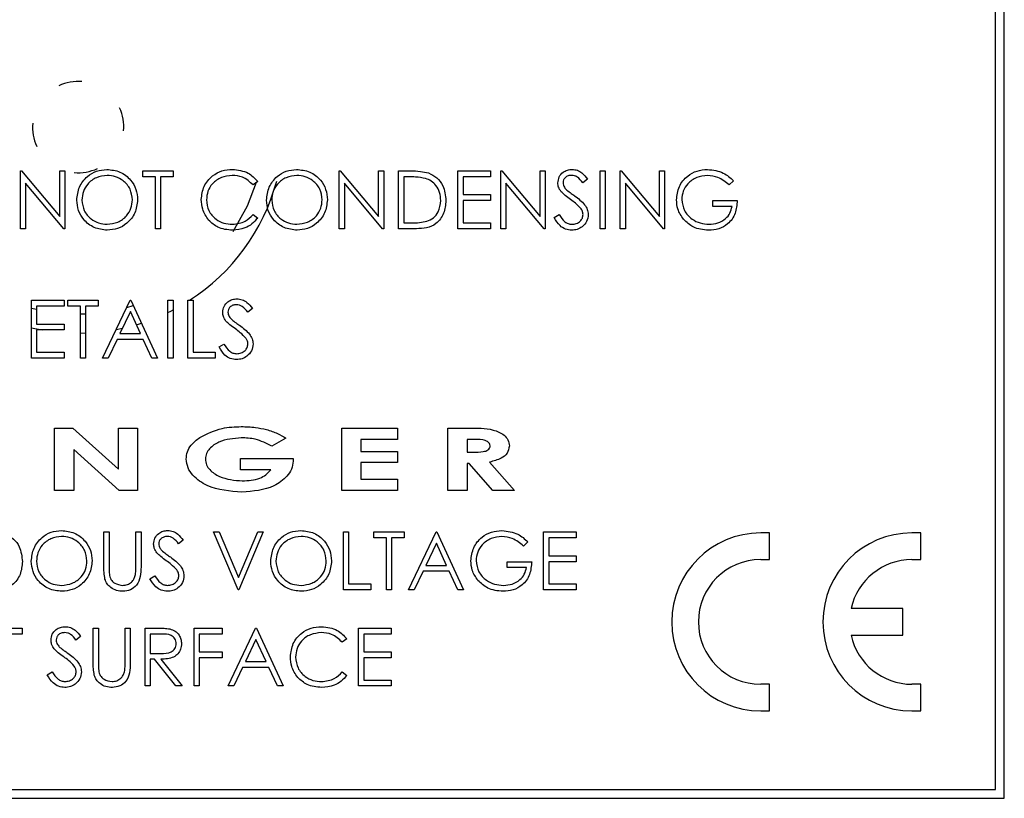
# Model space of a CAD drawing. Header units: millimetres. Extents: x -83 to 830, y 10 to 584.
# Tile 12 of 23: x 189 to 233, y 394 to 429. Entities that reach past the tile are written whole.
import ezdxf

# ---------------------------------------------------------------- set-up
doc = ezdxf.new("R2010")
doc.units = ezdxf.units.MM
doc.header["$LTSCALE"] = 2

msp = doc.modelspace()

# ---------------------------------------------------------------- linework, layer by layer
at = {"color": 7, "linetype": 'Continuous', "lineweight": 25}
for p, q in [((233.087, 394.082), (233.087, 464.082)), ((232.687, 394.482), (232.687, 430.082)), ((188.846, 422.285), (188.895, 422.285)), ((188.846, 419.685), (188.846, 422.285)), ((188.895, 422.285), (190.613, 420.239)), ((190.613, 422.285), (190.846, 422.285)), ((190.613, 420.239), (190.613, 422.285)), ((190.846, 422.285), (190.846, 419.685)), ((194.346, 422.285), (195.713, 422.285)), ((194.346, 422.019), (194.346, 422.285)), ((194.913, 422.019), (194.346, 422.019)), ((194.913, 419.685), (194.913, 422.019)), ((195.146, 422.019), (195.146, 419.685)), ((195.713, 422.019), (195.146, 422.019)), ((195.713, 422.285), (195.713, 422.019)), ((203.179, 422.285), (203.228, 422.285)), ((203.179, 419.685), (203.179, 422.285)), ((203.228, 422.285), (204.946, 420.239)), ((204.946, 422.285), (205.179, 422.285)), ((204.946, 420.239), (204.946, 422.285)), ((205.179, 422.285), (205.179, 419.685)), ((205.846, 422.285), (206.371, 422.285)), ((205.846, 419.685), (205.846, 422.285)), ((206.262, 422.019), (206.079, 422.019)), ((206.079, 422.019), (206.079, 419.952)), ((208.513, 422.285), (209.979, 422.285)), ((208.513, 419.685), (208.513, 422.285)), ((208.746, 422.019), (208.746, 421.219)), ((209.979, 422.019), (208.746, 422.019)), ((209.979, 422.285), (209.979, 422.019)), ((210.446, 422.285), (210.495, 422.285)), ((210.446, 419.685), (210.446, 422.285)), ((210.495, 422.285), (212.213, 420.239)), ((212.213, 422.285), (212.446, 422.285)), ((212.213, 420.239), (212.213, 422.285)), ((212.446, 422.285), (212.446, 419.685)), ((214.913, 422.285), (215.146, 422.285)), ((214.913, 419.685), (214.913, 422.285)), ((215.146, 422.285), (215.146, 419.685)), ((215.813, 422.285), (215.861, 422.285)), ((215.813, 419.685), (215.813, 422.285)), ((215.861, 422.285), (217.579, 420.239)), ((217.579, 422.285), (217.813, 422.285)), ((217.579, 420.239), (217.579, 422.285)), ((217.813, 422.285), (217.813, 419.685)), ((189.079, 421.727), (189.079, 419.685)), ((190.793, 419.685), (189.079, 421.727)), ((199.513, 421.808), (199.308, 421.652)), ((203.413, 421.727), (203.413, 419.685)), ((205.126, 419.685), (203.413, 421.727)), ((210.679, 421.727), (210.679, 419.685)), ((212.393, 419.685), (210.679, 421.727)), ((214.346, 421.912), (214.135, 421.752)), ((216.046, 421.727), (216.046, 419.685)), ((217.759, 419.685), (216.046, 421.727)), ((220.913, 421.842), (220.713, 421.652)), ((208.746, 421.219), (209.979, 421.219)), ((209.979, 421.219), (209.979, 420.952)), ((208.746, 420.952), (208.746, 419.952)), ((209.979, 420.952), (208.746, 420.952)), ((219.979, 420.952), (221.079, 420.952)), ((219.979, 420.685), (219.979, 420.952)), ((220.846, 420.685), (219.979, 420.685)), ((199.308, 420.319), (199.513, 420.164)), ((212.846, 420.187), (213.066, 420.319)), ((206.079, 419.952), (206.378, 419.952)), ((208.746, 419.952), (209.979, 419.952)), ((209.979, 419.952), (209.979, 419.685)), ((189.079, 419.685), (188.846, 419.685)), ((190.846, 419.685), (190.793, 419.685)), ((195.146, 419.685), (194.913, 419.685)), ((203.413, 419.685), (203.179, 419.685)), ((205.179, 419.685), (205.126, 419.685)), ((206.652, 419.685), (205.846, 419.685)), ((209.979, 419.685), (208.513, 419.685)), ((210.679, 419.685), (210.446, 419.685)), ((212.446, 419.685), (212.393, 419.685)), ((215.146, 419.685), (214.913, 419.685)), ((216.046, 419.685), (215.813, 419.685)), ((217.813, 419.685), (217.759, 419.685)), ((189.341, 416.469), (190.808, 416.469)), ((189.341, 413.869), (189.341, 416.469)), ((189.575, 416.202), (189.575, 415.402)), ((190.808, 416.202), (189.575, 416.202)), ((190.808, 416.469), (190.808, 416.202)), ((190.975, 416.469), (192.341, 416.469)), ((190.975, 416.202), (190.975, 416.469)), ((191.541, 416.202), (190.975, 416.202)), ((191.541, 413.869), (191.541, 416.202)), ((191.775, 416.202), (191.775, 413.869)), ((192.341, 416.202), (191.775, 416.202)), ((192.341, 416.469), (192.341, 416.202)), ((192.541, 413.869), (193.775, 416.469)), ((193.775, 416.469), (193.808, 416.469)), ((193.808, 416.469), (195.008, 413.869)), ((195.475, 416.469), (195.708, 416.469)), ((195.475, 413.869), (195.475, 416.469)), ((195.708, 416.469), (195.708, 413.869)), ((196.375, 416.469), (196.608, 416.469)), ((196.375, 413.869), (196.375, 416.469)), ((196.608, 416.469), (196.608, 414.136)), ((189.341, 416.121), (189.575, 416.064)), ((191.541, 415.855), (191.775, 415.861)), ((193.789, 415.962), (193.318, 414.969)), ((194.247, 414.969), (193.789, 415.962)), ((199.275, 416.095), (199.064, 415.936)), ((189.575, 415.402), (190.808, 415.402)), ((190.808, 415.402), (190.808, 415.136)), ((189.575, 415.136), (189.575, 414.136)), ((190.808, 415.136), (189.575, 415.136)), ((191.541, 414.995), (191.775, 415.001)), ((193.151, 415.154), (193.433, 415.212)), ((193.318, 414.969), (194.247, 414.969)), ((193.191, 414.702), (192.796, 413.869)), ((194.37, 414.702), (193.191, 414.702)), ((194.754, 413.869), (194.37, 414.702)), ((197.775, 414.37), (197.994, 414.502)), ((189.575, 414.136), (190.808, 414.136)), ((190.808, 414.136), (190.808, 413.869)), ((196.608, 414.136), (197.608, 414.136)), ((197.608, 414.136), (197.608, 413.869)), ((190.808, 413.869), (189.341, 413.869)), ((191.775, 413.869), (191.541, 413.869)), ((192.796, 413.869), (192.541, 413.869)), ((195.008, 413.869), (194.754, 413.869)), ((195.708, 413.869), (195.475, 413.869)), ((197.608, 413.869), (196.375, 413.869)), ((190.38, 410.718), (191.205, 410.718)), ((190.38, 407.918), (190.38, 410.718)), ((191.205, 410.718), (193.252, 408.876)), ((193.252, 410.718), (194.113, 410.718)), ((193.252, 408.876), (193.252, 410.718)), ((194.113, 410.718), (194.113, 407.918)), ((203.296, 410.718), (205.808, 410.718)), ((203.296, 407.918), (203.296, 410.718)), ((205.808, 410.718), (205.808, 410.216)), ((208.066, 410.718), (209.006, 410.718)), ((208.066, 407.918), (208.066, 410.718)), ((200.774, 410.273), (200.151, 409.909)), ((204.157, 410.216), (204.157, 409.677)), ((205.808, 410.216), (204.157, 410.216)), ((209.176, 410.216), (208.928, 410.216)), ((208.928, 410.216), (208.928, 409.641)), ((191.241, 409.755), (191.241, 407.918)), ((193.282, 407.918), (191.241, 409.755)), ((204.157, 409.677), (205.808, 409.677)), ((205.808, 409.677), (205.808, 409.175)), ((208.928, 409.641), (209.212, 409.641)), ((198.74, 409.354), (201.103, 409.354)), ((198.74, 408.852), (198.74, 409.354)), ((201.103, 409.354), (201.109, 409.235)), ((204.157, 409.175), (204.157, 408.421)), ((205.808, 409.175), (204.157, 409.175)), ((208.928, 409.139), (208.928, 407.918)), ((209.02, 409.139), (208.928, 409.139)), ((210.091, 407.918), (209.02, 409.139)), ((209.943, 409.196), (211.064, 407.918)), ((200.1, 408.852), (198.74, 408.852)), ((204.157, 408.421), (205.808, 408.421)), ((205.808, 408.421), (205.808, 407.918)), ((191.241, 407.918), (190.38, 407.918)), ((194.113, 407.918), (193.282, 407.918)), ((205.808, 407.918), (203.296, 407.918)), ((208.928, 407.918), (208.066, 407.918)), ((211.064, 407.918), (210.091, 407.918)), ((192.6, 406.053), (192.834, 406.053)), ((192.6, 404.482), (192.6, 406.053)), ((192.834, 406.053), (192.834, 404.495)), ((194.034, 406.053), (194.267, 406.053)), ((194.034, 404.495), (194.034, 406.053)), ((194.267, 406.053), (194.267, 404.482)), ((197.534, 406.053), (197.784, 406.053)), ((198.634, 403.453), (197.534, 406.053)), ((197.784, 406.053), (198.65, 404.004)), ((198.65, 404.004), (199.517, 406.053)), ((199.767, 406.053), (198.667, 403.453)), ((199.517, 406.053), (199.767, 406.053)), ((203.367, 406.053), (203.6, 406.053)), ((203.367, 403.453), (203.367, 406.053)), ((203.6, 406.053), (203.6, 403.719)), ((204.734, 406.053), (206.1, 406.053)), ((204.734, 405.786), (204.734, 406.053)), ((206.1, 406.053), (206.1, 405.786)), ((206.3, 403.453), (207.534, 406.053)), ((207.534, 406.053), (207.567, 406.053)), ((207.567, 406.053), (208.767, 403.453)), ((212.367, 406.053), (213.834, 406.053)), ((212.367, 403.453), (212.367, 406.053)), ((213.834, 406.053), (213.834, 405.786)), ((222.531, 406.009), (222.131, 406.009)), ((222.531, 404.809), (222.531, 406.009)), ((229.331, 406.009), (228.932, 406.009)), ((229.331, 404.809), (229.331, 406.009)), ((196.167, 405.679), (195.956, 405.519)), ((205.3, 405.786), (204.734, 405.786)), ((205.3, 403.453), (205.3, 405.786)), ((205.534, 405.786), (205.534, 403.453)), ((206.1, 405.786), (205.534, 405.786)), ((211.667, 405.609), (211.467, 405.419)), ((212.6, 405.786), (212.6, 404.986)), ((213.834, 405.786), (212.6, 405.786)), ((207.548, 405.546), (207.077, 404.553)), ((208.006, 404.553), (207.548, 405.546)), ((210.734, 404.719), (211.834, 404.719)), ((210.734, 404.453), (210.734, 404.719)), ((212.6, 404.986), (213.834, 404.986)), ((212.6, 404.719), (212.6, 403.719)), ((213.834, 404.719), (212.6, 404.719)), ((213.834, 404.986), (213.834, 404.719)), ((222.131, 404.809), (222.531, 404.809)), ((228.932, 404.809), (229.331, 404.809)), ((206.95, 404.286), (206.555, 403.453)), ((208.129, 404.286), (206.95, 404.286)), ((207.077, 404.553), (208.006, 404.553)), ((208.513, 403.453), (208.129, 404.286)), ((211.6, 404.453), (210.734, 404.453)), ((194.667, 403.954), (194.887, 404.086)), ((198.667, 403.453), (198.634, 403.453)), ((204.6, 403.453), (203.367, 403.453)), ((203.6, 403.719), (204.6, 403.719)), ((204.6, 403.719), (204.6, 403.453)), ((205.534, 403.453), (205.3, 403.453)), ((206.555, 403.453), (206.3, 403.453)), ((208.767, 403.453), (208.513, 403.453)), ((213.834, 403.453), (212.367, 403.453)), ((212.6, 403.719), (213.834, 403.719)), ((213.834, 403.719), (213.834, 403.453)), ((228.531, 402.609), (226.197, 402.609)), ((228.531, 401.409), (228.531, 402.609)), ((187.553, 401.73), (188.92, 401.73)), ((188.92, 401.73), (188.92, 401.464)), ((192.12, 401.73), (192.353, 401.73)), ((192.12, 400.16), (192.12, 401.73)), ((192.353, 401.73), (192.353, 400.172)), ((193.553, 401.73), (193.786, 401.73)), ((193.553, 400.172), (193.553, 401.73)), ((193.786, 401.73), (193.786, 400.16)), ((194.453, 401.73), (194.973, 401.73)), ((194.453, 399.13), (194.453, 401.73)), ((196.653, 401.73), (197.92, 401.73)), ((196.653, 399.13), (196.653, 401.73)), ((197.92, 401.73), (197.92, 401.464)), ((198.186, 399.13), (199.42, 401.73)), ((199.42, 401.73), (199.453, 401.73)), ((199.453, 401.73), (200.653, 399.13)), ((204.053, 401.73), (205.52, 401.73)), ((204.053, 399.13), (204.053, 401.73)), ((205.52, 401.73), (205.52, 401.464)), ((188.92, 401.464), (188.353, 401.464)), ((191.553, 401.357), (191.342, 401.197)), ((194.686, 401.464), (194.686, 400.597)), ((195.174, 401.464), (194.686, 401.464)), ((196.886, 401.464), (196.886, 400.664)), ((197.92, 401.464), (196.886, 401.464)), ((199.434, 401.224), (198.963, 400.23)), ((199.892, 400.23), (199.434, 401.224)), ((203.52, 401.253), (203.315, 401.097)), ((204.286, 401.464), (204.286, 400.664)), ((205.52, 401.464), (204.286, 401.464)), ((226.197, 401.409), (228.531, 401.409)), ((194.686, 400.597), (195.162, 400.593)), ((194.686, 400.33), (194.686, 399.13)), ((194.876, 400.33), (194.686, 400.33)), ((195.831, 399.13), (194.876, 400.33)), ((195.164, 400.33), (196.12, 399.13)), ((196.886, 400.664), (197.92, 400.664)), ((196.886, 400.397), (196.886, 399.13)), ((197.92, 400.397), (196.886, 400.397)), ((197.92, 400.664), (197.92, 400.397)), ((204.286, 400.664), (205.52, 400.664)), ((204.286, 400.397), (204.286, 399.397)), ((205.52, 400.397), (204.286, 400.397)), ((205.52, 400.664), (205.52, 400.397)), ((198.836, 399.964), (198.441, 399.13)), ((200.015, 399.964), (198.836, 399.964)), ((198.963, 400.23), (199.892, 400.23)), ((200.399, 399.13), (200.015, 399.964)), ((190.053, 399.632), (190.273, 399.764)), ((203.315, 399.764), (203.52, 399.609)), ((204.286, 399.397), (205.52, 399.397)), ((205.52, 399.397), (205.52, 399.13)), ((194.686, 399.13), (194.453, 399.13)), ((196.12, 399.13), (195.831, 399.13)), ((196.886, 399.13), (196.653, 399.13)), ((198.441, 399.13), (198.186, 399.13)), ((200.653, 399.13), (200.399, 399.13)), ((205.52, 399.13), (204.053, 399.13)), ((222.531, 399.209), (222.131, 399.209)), ((222.531, 398.009), (222.531, 399.209)), ((229.331, 399.209), (228.932, 399.209)), ((229.331, 398.009), (229.331, 399.209)), ((222.131, 398.009), (222.531, 398.009)), ((228.932, 398.009), (229.331, 398.009)), ((119.607, 394.082), (233.087, 394.082)), ((120.007, 394.482), (232.687, 394.482))]:
    msp.add_line(p, q, dxfattribs=at)
at = {"color": 7, "linetype": 'Continuous', "lineweight": 25, "flags": 128}
for points in [[(198.409, 419.563), (199.058, 420.714), (199.466, 421.773)], [(193.619, 416.142), (193.625, 416.143), (193.919, 416.228)], [(195.475, 415.921), (195.605, 415.985), (195.708, 416.038)], [(194.06, 415.373), (194.15, 415.4), (194.282, 415.442)], [(189.341, 415.236), (189.492, 415.203), (189.834, 415.136)]]:
    msp.add_lwpolyline(points, dxfattribs=at)
at = {"color": 7, "linetype": 'Continuous', "lineweight": 25}
for centre, radius, start, end in [((191.441, 424.254), 2.053, 85.1846, 114.9599), ((191.441, 424.254), 2.053, 355.1846, 24.9599), ((191.441, 424.254), 2.053, 175.1846, 204.9599), ((191.441, 424.254), 2.053, 265.1846, 294.9599), ((191.441, 424.245), 9.25, 302.7917, 344.812), ((222.131, 402.009), 4, 90, 270), ((228.931, 402.009), 4, 90, 270), ((222.131, 402.009), 2.8, 90, 270), ((228.931, 402.009), 2.8, 90, 167.6264), ((228.931, 402.009), 2.8, 192.3736, 270)]:
    msp.add_arc(centre, radius, start, end, dxfattribs=at)
for points, knots in [([(191.379, 420.974), (191.403, 421.175), (191.451, 421.576), (191.807, 422.033), (192.256, 422.305), (192.572, 422.336), (192.729, 422.352)], [0, 0, 0, 0, 0.27973, 0.559326, 0.779678, 1, 1, 1, 1]), ([(192.741, 422.085), (192.577, 422.064), (192.248, 422.022), (191.873, 421.732), (191.648, 421.364), (191.624, 421.105), (191.613, 420.975)], [0, 0, 0, 0, 0.279631, 0.559347, 0.779633, 1, 1, 1, 1]), ([(192.729, 422.352), (192.933, 422.331), (193.34, 422.288), (193.796, 421.919), (194.072, 421.466), (194.099, 421.146), (194.113, 420.987)], [0, 0, 0, 0, 0.279762, 0.559359, 0.779574, 1, 1, 1, 1]), ([(193.879, 420.987), (193.859, 421.152), (193.819, 421.482), (193.503, 421.84), (193.128, 422.047), (192.87, 422.073), (192.741, 422.085)], [0, 0, 0, 0, 0.2794613, 0.5588689, 0.7795076, 1, 1, 1, 1]), ([(196.979, 421.001), (197.003, 421.204), (197.05, 421.612), (197.435, 422.058), (197.898, 422.317), (198.218, 422.34), (198.378, 422.352)], [0, 0, 0, 0, 0.279518, 0.559083, 0.779384, 1, 1, 1, 1]), ([(198.364, 422.085), (198.198, 422.066), (197.866, 422.028), (197.478, 421.746), (197.248, 421.375), (197.224, 421.114), (197.213, 420.983)], [0, 0, 0, 0, 0.27986, 0.559517, 0.77968, 1, 1, 1, 1]), ([(199.308, 421.652), (199.158, 421.792), (198.888, 422.043), (198.524, 422.072), (198.364, 422.085)], [0, 0, 0, 0, 0.558428, 1, 1, 1, 1]), ([(198.378, 422.352), (198.628, 422.324), (199.074, 422.275), (199.378, 421.951), (199.513, 421.808)], [0, 0, 0, 0, 0.5595275, 1, 1, 1, 1]), ([(199.913, 420.974), (199.937, 421.175), (199.985, 421.576), (200.34, 422.033), (200.79, 422.305), (201.105, 422.336), (201.263, 422.352)], [0, 0, 0, 0, 0.27973, 0.559326, 0.779678, 1, 1, 1, 1]), ([(201.274, 422.085), (201.11, 422.064), (200.782, 422.022), (200.406, 421.732), (200.181, 421.364), (200.158, 421.105), (200.146, 420.975)], [0, 0, 0, 0, 0.279631, 0.559347, 0.779633, 1, 1, 1, 1]), ([(201.263, 422.352), (201.466, 422.331), (201.874, 422.288), (202.329, 421.919), (202.606, 421.466), (202.632, 421.146), (202.646, 420.987)], [0, 0, 0, 0, 0.279762, 0.559359, 0.779574, 1, 1, 1, 1]), ([(202.413, 420.987), (202.393, 421.152), (202.353, 421.482), (202.036, 421.84), (201.662, 422.047), (201.403, 422.073), (201.274, 422.085)], [0, 0, 0, 0, 0.2794613, 0.5588689, 0.7795076, 1, 1, 1, 1]), ([(207.061, 421.946), (206.913, 421.972), (206.649, 422.018), (206.38, 422.019), (206.262, 422.019)], [0, 0, 0, 0, 0.559559, 1, 1, 1, 1]), ([(206.371, 422.285), (206.527, 422.285), (206.806, 422.285), (207.077, 422.22), (207.196, 422.192)], [0, 0, 0, 0, 0.56046, 1, 1, 1, 1]), ([(207.746, 420.953), (207.737, 421.075), (207.721, 421.318), (207.559, 421.624), (207.33, 421.843), (207.15, 421.912), (207.061, 421.946)], [0, 0, 0, 0, 0.280173, 0.559762, 0.779794, 1, 1, 1, 1]), ([(207.196, 422.192), (207.328, 422.128), (207.593, 421.999), (207.915, 421.561), (207.955, 421.183), (207.979, 420.953)], [0, 0, 0, 0, 0.280274, 0.560719, 1, 1, 1, 1]), ([(213.013, 421.745), (213.024, 421.838), (213.046, 422.022), (213.224, 422.223), (213.436, 422.334), (213.581, 422.346), (213.653, 422.352)], [0, 0, 0, 0, 0.279554, 0.5588, 0.779397, 1, 1, 1, 1]), ([(213.627, 422.085), (213.574, 422.081), (213.469, 422.073), (213.342, 421.992), (213.259, 421.881), (213.25, 421.798), (213.246, 421.756)], [0, 0, 0, 0, 0.280249, 0.55991, 0.779902, 1, 1, 1, 1]), ([(214.135, 421.752), (214.061, 421.846), (213.959, 421.978), (213.767, 422.075), (213.674, 422.082), (213.627, 422.085)], [0, 0, 0, 0, 0.559798, 0.779823, 1, 1, 1, 1]), ([(213.653, 422.352), (213.733, 422.344), (213.893, 422.329), (214.144, 422.176), (214.269, 422.012), (214.346, 421.912)], [0, 0, 0, 0, 0.2797643, 0.5594959, 1, 1, 1, 1]), ([(218.346, 420.987), (218.371, 421.19), (218.423, 421.598), (218.797, 422.055), (219.263, 422.313), (219.584, 422.339), (219.744, 422.352)], [0, 0, 0, 0, 0.279587, 0.559073, 0.779418, 1, 1, 1, 1]), ([(219.736, 422.085), (219.572, 422.065), (219.243, 422.025), (218.859, 421.748), (218.623, 421.385), (218.594, 421.126), (218.579, 420.997)], [0, 0, 0, 0, 0.279847, 0.559557, 0.779848, 1, 1, 1, 1]), ([(220.713, 421.652), (220.552, 421.784), (220.265, 422.021), (219.898, 422.066), (219.736, 422.085)], [0, 0, 0, 0, 0.5598366, 1, 1, 1, 1]), ([(219.744, 422.352), (219.992, 422.321), (220.435, 422.266), (220.766, 421.972), (220.913, 421.842)], [0, 0, 0, 0, 0.558587, 1, 1, 1, 1]), ([(213.158, 421.35), (213.112, 421.417), (213.03, 421.537), (213.018, 421.682), (213.013, 421.745)], [0, 0, 0, 0, 0.559821, 1, 1, 1, 1]), ([(213.246, 421.756), (213.249, 421.72), (213.255, 421.647), (213.311, 421.528), (213.377, 421.461), (213.417, 421.42)], [0, 0, 0, 0, 0.279947, 0.559745, 1, 1, 1, 1]), ([(213.584, 420.996), (213.499, 421.056), (213.348, 421.163), (213.216, 421.292), (213.158, 421.35)], [0, 0, 0, 0, 0.5604066, 1, 1, 1, 1]), ([(213.417, 421.42), (213.481, 421.371), (213.596, 421.282), (213.714, 421.198), (213.767, 421.162)], [0, 0, 0, 0, 0.55991, 1, 1, 1, 1]), ([(213.767, 421.162), (213.93, 421.041), (214.157, 420.873), (214.35, 420.56), (214.369, 420.401), (214.379, 420.322)], [0, 0, 0, 0, 0.56011, 0.780282, 1, 1, 1, 1]), ([(192.75, 419.619), (192.549, 419.641), (192.146, 419.686), (191.697, 420.053), (191.421, 420.5), (191.393, 420.816), (191.379, 420.974)], [0, 0, 0, 0, 0.27967, 0.559352, 0.779637, 1, 1, 1, 1]), ([(191.613, 420.975), (191.632, 420.811), (191.672, 420.483), (191.986, 420.13), (192.355, 419.917), (192.612, 419.896), (192.741, 419.885)], [0, 0, 0, 0, 0.279418, 0.559078, 0.779481, 1, 1, 1, 1]), ([(192.741, 419.885), (192.906, 419.904), (193.236, 419.942), (193.618, 420.227), (193.843, 420.597), (193.867, 420.857), (193.879, 420.987)], [0, 0, 0, 0, 0.279829, 0.559391, 0.779657, 1, 1, 1, 1]), ([(194.113, 420.987), (194.09, 420.785), (194.044, 420.381), (193.674, 419.934), (193.225, 419.659), (192.909, 419.632), (192.75, 419.619)], [0, 0, 0, 0, 0.279633, 0.55934, 0.779607, 1, 1, 1, 1]), ([(197.309, 420.073), (197.201, 420.231), (197.009, 420.513), (196.988, 420.851), (196.979, 421.001)], [0, 0, 0, 0, 0.559039, 1, 1, 1, 1]), ([(197.213, 420.983), (197.232, 420.815), (197.272, 420.478), (197.598, 420.116), (197.984, 419.913), (198.248, 419.895), (198.38, 419.885)], [0, 0, 0, 0, 0.279439, 0.558924, 0.779286, 1, 1, 1, 1]), ([(201.283, 419.619), (201.082, 419.641), (200.679, 419.686), (200.231, 420.053), (199.954, 420.5), (199.927, 420.816), (199.913, 420.974)], [0, 0, 0, 0, 0.279657, 0.559351, 0.779637, 1, 1, 1, 1]), ([(200.146, 420.975), (200.166, 420.811), (200.206, 420.483), (200.52, 420.13), (200.888, 419.917), (201.145, 419.896), (201.274, 419.885)], [0, 0, 0, 0, 0.279418, 0.559078, 0.779481, 1, 1, 1, 1]), ([(201.274, 419.885), (201.439, 419.904), (201.769, 419.942), (202.152, 420.227), (202.377, 420.597), (202.401, 420.857), (202.413, 420.987)], [0, 0, 0, 0, 0.279829, 0.559391, 0.779657, 1, 1, 1, 1]), ([(202.646, 420.987), (202.623, 420.785), (202.577, 420.381), (202.207, 419.934), (201.759, 419.659), (201.442, 419.632), (201.283, 419.619)], [0, 0, 0, 0, 0.279628, 0.559341, 0.779594, 1, 1, 1, 1]), ([(207.979, 420.953), (207.96, 420.757), (207.922, 420.368), (207.585, 419.902), (207.112, 419.699), (206.805, 419.69), (206.652, 419.685)], [0, 0, 0, 0, 0.280126, 0.559246, 0.778833, 1, 1, 1, 1]), ([(207.121, 420.018), (207.225, 420.064), (207.432, 420.155), (207.694, 420.483), (207.726, 420.775), (207.746, 420.953)], [0, 0, 0, 0, 0.280543, 0.561004, 1, 1, 1, 1]), ([(214.053, 420.581), (213.973, 420.667), (213.829, 420.82), (213.659, 420.942), (213.584, 420.996)], [0, 0, 0, 0, 0.559502, 1, 1, 1, 1]), ([(218.665, 420.11), (218.562, 420.259), (218.378, 420.525), (218.356, 420.845), (218.346, 420.987)], [0, 0, 0, 0, 0.559318, 1, 1, 1, 1]), ([(218.579, 420.997), (218.606, 420.825), (218.659, 420.481), (219.004, 420.118), (219.405, 419.918), (219.676, 419.896), (219.811, 419.885)], [0, 0, 0, 0, 0.279061, 0.558582, 0.779236, 1, 1, 1, 1]), ([(221.079, 420.952), (221.063, 420.756), (221.031, 420.364), (220.702, 419.9), (220.253, 419.65), (219.945, 419.629), (219.791, 419.619)], [0, 0, 0, 0, 0.280353, 0.559371, 0.779371, 1, 1, 1, 1]), ([(219.811, 419.885), (219.946, 419.896), (220.214, 419.916), (220.543, 420.11), (220.771, 420.377), (220.821, 420.583), (220.846, 420.685)], [0, 0, 0, 0, 0.280245, 0.559919, 0.779945, 1, 1, 1, 1]), ([(198.38, 419.885), (198.581, 419.91), (198.941, 419.954), (199.196, 420.207), (199.308, 420.319)], [0, 0, 0, 0, 0.55878, 1, 1, 1, 1]), ([(213.636, 419.619), (213.54, 419.628), (213.348, 419.648), (213.052, 419.844), (212.924, 420.057), (212.846, 420.187)], [0, 0, 0, 0, 0.279881, 0.559671, 1, 1, 1, 1]), ([(213.066, 420.319), (213.143, 420.2), (213.251, 420.035), (213.471, 419.903), (213.581, 419.891), (213.636, 419.885)], [0, 0, 0, 0, 0.559327, 0.779766, 1, 1, 1, 1]), ([(213.636, 419.885), (213.706, 419.892), (213.846, 419.906), (214.017, 420.012), (214.125, 420.161), (214.139, 420.271), (214.146, 420.326)], [0, 0, 0, 0, 0.280264, 0.560143, 0.780145, 1, 1, 1, 1]), ([(214.379, 420.322), (214.365, 420.216), (214.336, 420.003), (214.128, 419.777), (213.888, 419.639), (213.72, 419.626), (213.636, 419.619)], [0, 0, 0, 0, 0.279189, 0.559077, 0.779452, 1, 1, 1, 1]), ([(214.146, 420.326), (214.139, 420.378), (214.128, 420.471), (214.076, 420.547), (214.053, 420.581)], [0, 0, 0, 0, 0.559008, 1, 1, 1, 1]), ([(198.381, 419.619), (198.151, 419.638), (197.74, 419.673), (197.441, 419.951), (197.309, 420.073)], [0, 0, 0, 0, 0.559802, 1, 1, 1, 1]), ([(199.513, 420.164), (199.432, 420.072), (199.272, 419.889), (198.886, 419.668), (198.573, 419.637), (198.381, 419.619)], [0, 0, 0, 0, 0.280416, 0.560804, 1, 1, 1, 1]), ([(206.378, 419.952), (206.518, 419.952), (206.768, 419.951), (207.013, 419.998), (207.121, 420.018)], [0, 0, 0, 0, 0.5604152, 1, 1, 1, 1]), ([(219.791, 419.619), (219.548, 419.641), (219.114, 419.68), (218.802, 419.979), (218.665, 420.11)], [0, 0, 0, 0, 0.559627, 1, 1, 1, 1]), ([(197.941, 415.929), (197.953, 416.021), (197.975, 416.206), (198.153, 416.406), (198.365, 416.517), (198.51, 416.529), (198.582, 416.536)], [0, 0, 0, 0, 0.279542, 0.558792, 0.779364, 1, 1, 1, 1]), ([(198.556, 416.269), (198.503, 416.265), (198.398, 416.257), (198.271, 416.176), (198.187, 416.064), (198.179, 415.981), (198.175, 415.94)], [0, 0, 0, 0, 0.280254, 0.559915, 0.779938, 1, 1, 1, 1]), ([(199.064, 415.936), (198.99, 416.03), (198.888, 416.161), (198.695, 416.258), (198.602, 416.265), (198.556, 416.269)], [0, 0, 0, 0, 0.559834, 0.779819, 1, 1, 1, 1]), ([(198.582, 416.536), (198.662, 416.528), (198.822, 416.512), (199.073, 416.359), (199.198, 416.196), (199.275, 416.095)], [0, 0, 0, 0, 0.279738, 0.559507, 1, 1, 1, 1]), ([(198.087, 415.533), (198.041, 415.6), (197.959, 415.721), (197.947, 415.865), (197.941, 415.929)], [0, 0, 0, 0, 0.559835, 1, 1, 1, 1]), ([(198.175, 415.94), (198.178, 415.903), (198.184, 415.831), (198.24, 415.711), (198.306, 415.645), (198.346, 415.604)], [0, 0, 0, 0, 0.2799747, 0.5597614, 1, 1, 1, 1]), ([(198.513, 415.179), (198.428, 415.239), (198.277, 415.346), (198.145, 415.476), (198.087, 415.533)], [0, 0, 0, 0, 0.5604066, 1, 1, 1, 1]), ([(198.346, 415.604), (198.41, 415.554), (198.525, 415.465), (198.643, 415.382), (198.695, 415.345)], [0, 0, 0, 0, 0.55991, 1, 1, 1, 1]), ([(198.695, 415.345), (198.858, 415.224), (199.085, 415.056), (199.279, 414.743), (199.298, 414.585), (199.308, 414.506)], [0, 0, 0, 0, 0.56011, 0.780282, 1, 1, 1, 1]), ([(198.981, 414.765), (198.901, 414.85), (198.758, 415.004), (198.588, 415.126), (198.513, 415.179)], [0, 0, 0, 0, 0.559487, 1, 1, 1, 1]), ([(197.994, 414.502), (198.072, 414.384), (198.179, 414.218), (198.4, 414.086), (198.51, 414.075), (198.565, 414.069)], [0, 0, 0, 0, 0.5593341, 0.7797698, 1, 1, 1, 1]), ([(198.565, 414.069), (198.635, 414.076), (198.775, 414.09), (198.946, 414.195), (199.054, 414.345), (199.068, 414.455), (199.075, 414.51)], [0, 0, 0, 0, 0.280264, 0.560143, 0.780145, 1, 1, 1, 1]), ([(199.308, 414.506), (199.293, 414.4), (199.264, 414.187), (199.056, 413.96), (198.816, 413.823), (198.649, 413.809), (198.565, 413.802)], [0, 0, 0, 0, 0.279178, 0.559079, 0.779449, 1, 1, 1, 1]), ([(199.075, 414.51), (199.068, 414.561), (199.057, 414.654), (199.004, 414.731), (198.981, 414.765)], [0, 0, 0, 0, 0.5589773, 1, 1, 1, 1]), ([(198.565, 413.802), (198.469, 413.812), (198.277, 413.831), (197.98, 414.027), (197.853, 414.24), (197.775, 414.37)], [0, 0, 0, 0, 0.279882, 0.559663, 1, 1, 1, 1]), ([(196.906, 410.3), (197.236, 410.466), (197.828, 410.762), (198.488, 410.781), (198.778, 410.79)], [0, 0, 0, 0, 0.558764, 1, 1, 1, 1]), ([(198.778, 410.79), (198.991, 410.784), (199.372, 410.774), (199.743, 410.693), (199.907, 410.658)], [0, 0, 0, 0, 0.559985, 1, 1, 1, 1]), ([(199.907, 410.658), (200.077, 410.605), (200.382, 410.51), (200.654, 410.345), (200.774, 410.273)], [0, 0, 0, 0, 0.559787, 1, 1, 1, 1]), ([(209.006, 410.718), (209.376, 410.725), (209.931, 410.735), (210.539, 410.483), (210.794, 410.2), (210.818, 410.015), (210.83, 409.923)], [0, 0, 0, 0, 0.501579, 0.750638, 0.875508, 1, 1, 1, 1]), ([(196.299, 409.332), (196.31, 409.443), (196.333, 409.666), (196.54, 410.017), (196.767, 410.193), (196.906, 410.3)], [0, 0, 0, 0, 0.279804, 0.55986, 1, 1, 1, 1]), ([(198.773, 410.287), (198.428, 410.257), (197.909, 410.211), (197.397, 409.875), (197.191, 409.591), (197.171, 409.419), (197.161, 409.333)], [0, 0, 0, 0, 0.499333, 0.749636, 0.874904, 1, 1, 1, 1]), ([(200.151, 409.909), (199.908, 410.033), (199.473, 410.256), (198.987, 410.278), (198.773, 410.287)], [0, 0, 0, 0, 0.5592928, 1, 1, 1, 1]), ([(209.969, 409.93), (209.962, 409.968), (209.947, 410.045), (209.822, 410.146), (209.561, 410.222), (209.33, 410.218), (209.176, 410.216)], [0, 0, 0, 0, 0.123881, 0.248782, 0.498191, 1, 1, 1, 1]), ([(209.212, 409.641), (209.36, 409.643), (209.583, 409.646), (209.843, 409.707), (209.956, 409.817), (209.965, 409.892), (209.969, 409.93)], [0, 0, 0, 0, 0.501784, 0.751226, 0.87554, 1, 1, 1, 1]), ([(210.83, 409.923), (210.809, 409.806), (210.766, 409.571), (210.408, 409.313), (210.12, 409.241), (209.943, 409.196)], [0, 0, 0, 0, 0.277704, 0.557776, 1, 1, 1, 1]), ([(198.806, 407.846), (198.266, 407.886), (197.455, 407.946), (196.666, 408.486), (196.35, 408.931), (196.316, 409.199), (196.299, 409.332)], [0, 0, 0, 0, 0.499668, 0.749614, 0.874982, 1, 1, 1, 1]), ([(197.161, 409.333), (197.171, 409.244), (197.191, 409.067), (197.405, 408.774), (197.933, 408.428), (198.467, 408.38), (198.823, 408.349)], [0, 0, 0, 0, 0.125059, 0.250362, 0.500675, 1, 1, 1, 1]), ([(201.109, 409.235), (201.093, 409.112), (201.061, 408.865), (200.766, 408.459), (200.056, 407.939), (199.306, 407.884), (198.806, 407.846)], [0, 0, 0, 0, 0.125043, 0.250483, 0.500676, 1, 1, 1, 1]), ([(198.823, 408.349), (199.092, 408.365), (199.466, 408.386), (199.893, 408.614), (200.031, 408.773), (200.1, 408.852)], [0, 0, 0, 0, 0.559288, 0.779704, 1, 1, 1, 1]), ([(189.334, 404.741), (189.358, 404.942), (189.406, 405.343), (189.762, 405.8), (190.211, 406.072), (190.526, 406.104), (190.684, 406.119)], [0, 0, 0, 0, 0.27973, 0.559326, 0.779678, 1, 1, 1, 1]), ([(190.684, 406.119), (190.887, 406.098), (191.295, 406.055), (191.75, 405.686), (192.027, 405.233), (192.054, 404.914), (192.067, 404.754)], [0, 0, 0, 0, 0.279759, 0.559354, 0.779568, 1, 1, 1, 1]), ([(194.834, 405.513), (194.845, 405.605), (194.867, 405.789), (195.045, 405.99), (195.257, 406.101), (195.402, 406.113), (195.474, 406.119)], [0, 0, 0, 0, 0.279542, 0.558792, 0.779364, 1, 1, 1, 1]), ([(195.474, 406.119), (195.554, 406.112), (195.714, 406.096), (195.965, 405.943), (196.09, 405.779), (196.167, 405.679)], [0, 0, 0, 0, 0.2797395, 0.5594808, 1, 1, 1, 1]), ([(200.1, 404.741), (200.124, 404.942), (200.172, 405.343), (200.528, 405.8), (200.977, 406.072), (201.293, 406.104), (201.45, 406.119)], [0, 0, 0, 0, 0.2797281, 0.5593245, 0.7796772, 1, 1, 1, 1]), ([(201.45, 406.119), (201.654, 406.098), (202.061, 406.055), (202.517, 405.686), (202.794, 405.233), (202.82, 404.914), (202.834, 404.754)], [0, 0, 0, 0, 0.279771, 0.559364, 0.77957, 1, 1, 1, 1]), ([(209.1, 404.754), (209.126, 404.957), (209.177, 405.365), (209.551, 405.822), (210.018, 406.081), (210.338, 406.106), (210.499, 406.119)], [0, 0, 0, 0, 0.27959, 0.559071, 0.779419, 1, 1, 1, 1]), ([(210.499, 406.119), (210.746, 406.089), (211.189, 406.033), (211.521, 405.739), (211.667, 405.609)], [0, 0, 0, 0, 0.558577, 1, 1, 1, 1]), ([(188.15, 405.959), (188.283, 405.895), (188.547, 405.767), (188.869, 405.328), (188.909, 404.95), (188.934, 404.72)], [0, 0, 0, 0, 0.280274, 0.560719, 1, 1, 1, 1]), ([(190.695, 405.853), (190.531, 405.831), (190.203, 405.789), (189.827, 405.499), (189.602, 405.131), (189.579, 404.872), (189.567, 404.742)], [0, 0, 0, 0, 0.2796325, 0.5593478, 0.7796336, 1, 1, 1, 1]), ([(191.834, 404.754), (191.814, 404.919), (191.774, 405.249), (191.457, 405.607), (191.083, 405.814), (190.824, 405.84), (190.695, 405.853)], [0, 0, 0, 0, 0.279461, 0.558868, 0.779507, 1, 1, 1, 1]), ([(195.448, 405.853), (195.395, 405.849), (195.29, 405.84), (195.163, 405.759), (195.08, 405.648), (195.071, 405.565), (195.067, 405.523)], [0, 0, 0, 0, 0.280298, 0.55995, 0.779935, 1, 1, 1, 1]), ([(195.956, 405.519), (195.883, 405.614), (195.78, 405.745), (195.588, 405.842), (195.495, 405.849), (195.448, 405.853)], [0, 0, 0, 0, 0.559822, 0.779857, 1, 1, 1, 1]), ([(201.462, 405.853), (201.298, 405.831), (200.969, 405.789), (200.594, 405.499), (200.369, 405.131), (200.345, 404.872), (200.334, 404.742)], [0, 0, 0, 0, 0.279629, 0.559354, 0.779637, 1, 1, 1, 1]), ([(202.6, 404.754), (202.58, 404.919), (202.54, 405.249), (202.224, 405.607), (201.849, 405.814), (201.591, 405.84), (201.462, 405.853)], [0, 0, 0, 0, 0.2794671, 0.558866, 0.7795213, 1, 1, 1, 1]), ([(210.491, 405.853), (210.326, 405.833), (209.998, 405.793), (209.614, 405.515), (209.377, 405.152), (209.348, 404.893), (209.334, 404.764)], [0, 0, 0, 0, 0.279848, 0.559558, 0.779848, 1, 1, 1, 1]), ([(211.467, 405.419), (211.306, 405.552), (211.019, 405.788), (210.652, 405.833), (210.491, 405.853)], [0, 0, 0, 0, 0.559835, 1, 1, 1, 1]), ([(194.979, 405.117), (194.933, 405.184), (194.851, 405.305), (194.839, 405.449), (194.834, 405.513)], [0, 0, 0, 0, 0.5598558, 1, 1, 1, 1]), ([(195.405, 404.763), (195.32, 404.823), (195.169, 404.93), (195.037, 405.06), (194.979, 405.117)], [0, 0, 0, 0, 0.560429, 1, 1, 1, 1]), ([(195.067, 405.523), (195.07, 405.487), (195.076, 405.415), (195.132, 405.295), (195.198, 405.228), (195.238, 405.188)], [0, 0, 0, 0, 0.279966, 0.559775, 1, 1, 1, 1]), ([(195.238, 405.188), (195.302, 405.138), (195.417, 405.049), (195.536, 404.965), (195.588, 404.929)], [0, 0, 0, 0, 0.559941, 1, 1, 1, 1]), ([(188.934, 404.72), (188.915, 404.525), (188.877, 404.135), (188.54, 403.67), (188.066, 403.467), (187.76, 403.457), (187.606, 403.453)], [0, 0, 0, 0, 0.280128, 0.559258, 0.778846, 1, 1, 1, 1]), ([(190.704, 403.386), (190.503, 403.408), (190.1, 403.453), (189.652, 403.82), (189.376, 404.267), (189.348, 404.583), (189.334, 404.741)], [0, 0, 0, 0, 0.279672, 0.559351, 0.779637, 1, 1, 1, 1]), ([(189.567, 404.742), (189.587, 404.578), (189.627, 404.251), (189.941, 403.897), (190.309, 403.684), (190.566, 403.663), (190.695, 403.653)], [0, 0, 0, 0, 0.279418, 0.559078, 0.779481, 1, 1, 1, 1]), ([(190.695, 403.653), (190.86, 403.671), (191.19, 403.709), (191.573, 403.994), (191.798, 404.364), (191.822, 404.624), (191.834, 404.754)], [0, 0, 0, 0, 0.2798312, 0.5593896, 0.7796565, 1, 1, 1, 1]), ([(192.067, 404.754), (192.044, 404.552), (191.998, 404.148), (191.628, 403.701), (191.18, 403.427), (190.863, 403.399), (190.704, 403.386)], [0, 0, 0, 0, 0.279628, 0.559343, 0.779593, 1, 1, 1, 1]), ([(195.874, 404.348), (195.794, 404.434), (195.65, 404.587), (195.48, 404.709), (195.405, 404.763)], [0, 0, 0, 0, 0.559502, 1, 1, 1, 1]), ([(195.588, 404.929), (195.751, 404.808), (195.978, 404.64), (196.171, 404.327), (196.191, 404.169), (196.2, 404.09)], [0, 0, 0, 0, 0.56011, 0.780282, 1, 1, 1, 1]), ([(201.471, 403.386), (201.27, 403.408), (200.867, 403.453), (200.419, 403.82), (200.142, 404.267), (200.114, 404.583), (200.1, 404.741)], [0, 0, 0, 0, 0.279661, 0.559353, 0.779635, 1, 1, 1, 1]), ([(200.334, 404.742), (200.354, 404.578), (200.393, 404.251), (200.708, 403.897), (201.076, 403.684), (201.333, 403.663), (201.462, 403.653)], [0, 0, 0, 0, 0.27942, 0.559066, 0.779482, 1, 1, 1, 1]), ([(201.462, 403.653), (201.627, 403.671), (201.957, 403.709), (202.339, 403.994), (202.564, 404.364), (202.588, 404.624), (202.6, 404.754)], [0, 0, 0, 0, 0.279834, 0.559382, 0.779651, 1, 1, 1, 1]), ([(202.834, 404.754), (202.811, 404.552), (202.765, 404.148), (202.395, 403.701), (201.946, 403.427), (201.63, 403.399), (201.471, 403.386)], [0, 0, 0, 0, 0.279628, 0.559343, 0.779593, 1, 1, 1, 1]), ([(209.419, 403.878), (209.316, 404.026), (209.133, 404.292), (209.11, 404.613), (209.1, 404.754)], [0, 0, 0, 0, 0.559306, 1, 1, 1, 1]), ([(209.334, 404.764), (209.36, 404.592), (209.413, 404.248), (209.758, 403.885), (210.159, 403.685), (210.43, 403.663), (210.566, 403.653)], [0, 0, 0, 0, 0.279061, 0.558582, 0.779236, 1, 1, 1, 1]), ([(211.834, 404.719), (211.818, 404.523), (211.786, 404.131), (211.457, 403.668), (211.007, 403.418), (210.7, 403.397), (210.546, 403.386)], [0, 0, 0, 0, 0.280353, 0.559371, 0.779371, 1, 1, 1, 1]), ([(192.647, 403.934), (192.63, 404.036), (192.6, 404.218), (192.6, 404.401), (192.6, 404.482)], [0, 0, 0, 0, 0.5595, 1, 1, 1, 1]), ([(192.834, 404.495), (192.833, 404.43), (192.833, 404.315), (192.841, 404.2), (192.844, 404.149)], [0, 0, 0, 0, 0.560118, 1, 1, 1, 1]), ([(194.267, 404.482), (194.265, 404.337), (194.26, 404.049), (194.103, 403.666), (193.801, 403.423), (193.573, 403.398), (193.459, 403.386)], [0, 0, 0, 0, 0.281657, 0.560113, 0.780073, 1, 1, 1, 1]), ([(194.007, 404.091), (194.017, 404.166), (194.035, 404.3), (194.034, 404.435), (194.034, 404.495)], [0, 0, 0, 0, 0.559635, 1, 1, 1, 1]), ([(195.967, 404.093), (195.961, 404.145), (195.949, 404.238), (195.897, 404.315), (195.874, 404.348)], [0, 0, 0, 0, 0.558967, 1, 1, 1, 1]), ([(210.566, 403.653), (210.7, 403.663), (210.968, 403.683), (211.298, 403.877), (211.526, 404.144), (211.575, 404.35), (211.6, 404.453)], [0, 0, 0, 0, 0.280245, 0.559913, 0.779939, 1, 1, 1, 1]), ([(193.459, 403.386), (193.36, 403.393), (193.163, 403.406), (192.914, 403.535), (192.732, 403.717), (192.675, 403.862), (192.647, 403.934)], [0, 0, 0, 0, 0.280238, 0.559922, 0.779961, 1, 1, 1, 1]), ([(192.844, 404.149), (192.861, 404.07), (192.894, 403.911), (193.116, 403.706), (193.321, 403.673), (193.446, 403.653)], [0, 0, 0, 0, 0.2810494, 0.5608393, 1, 1, 1, 1]), ([(193.446, 403.653), (193.518, 403.66), (193.661, 403.676), (193.835, 403.786), (193.953, 403.93), (193.989, 404.038), (194.007, 404.091)], [0, 0, 0, 0, 0.279775, 0.559373, 0.779573, 1, 1, 1, 1]), ([(195.458, 403.386), (195.361, 403.396), (195.169, 403.415), (194.873, 403.611), (194.745, 403.824), (194.667, 403.954)], [0, 0, 0, 0, 0.279882, 0.559663, 1, 1, 1, 1]), ([(194.887, 404.086), (194.964, 403.967), (195.072, 403.802), (195.292, 403.67), (195.402, 403.658), (195.458, 403.653)], [0, 0, 0, 0, 0.559337, 0.779808, 1, 1, 1, 1]), ([(195.458, 403.653), (195.527, 403.66), (195.667, 403.674), (195.838, 403.779), (195.946, 403.929), (195.96, 404.038), (195.967, 404.093)], [0, 0, 0, 0, 0.280301, 0.560146, 0.780146, 1, 1, 1, 1]), ([(196.2, 404.09), (196.186, 403.983), (196.157, 403.77), (195.949, 403.544), (195.709, 403.406), (195.541, 403.393), (195.458, 403.386)], [0, 0, 0, 0, 0.279168, 0.559082, 0.779426, 1, 1, 1, 1]), ([(210.546, 403.386), (210.303, 403.408), (209.869, 403.448), (209.557, 403.746), (209.419, 403.878)], [0, 0, 0, 0, 0.559607, 1, 1, 1, 1]), ([(190.22, 401.19), (190.231, 401.282), (190.253, 401.467), (190.431, 401.667), (190.643, 401.778), (190.788, 401.791), (190.86, 401.797)], [0, 0, 0, 0, 0.279561, 0.558816, 0.779391, 1, 1, 1, 1]), ([(190.86, 401.797), (190.94, 401.789), (191.1, 401.774), (191.351, 401.62), (191.476, 401.457), (191.553, 401.357)], [0, 0, 0, 0, 0.27977, 0.559505, 1, 1, 1, 1]), ([(194.973, 401.73), (195.084, 401.731), (195.281, 401.731), (195.476, 401.706), (195.562, 401.695)], [0, 0, 0, 0, 0.560231, 1, 1, 1, 1]), ([(195.562, 401.695), (195.644, 401.668), (195.807, 401.614), (195.979, 401.438), (196.073, 401.237), (196.082, 401.102), (196.086, 401.035)], [0, 0, 0, 0, 0.279792, 0.559494, 0.779624, 1, 1, 1, 1]), ([(200.986, 400.445), (201.01, 400.649), (201.057, 401.057), (201.442, 401.503), (201.905, 401.761), (202.225, 401.785), (202.385, 401.797)], [0, 0, 0, 0, 0.279512, 0.559083, 0.779384, 1, 1, 1, 1]), ([(202.385, 401.797), (202.635, 401.769), (203.081, 401.72), (203.385, 401.396), (203.52, 401.253)], [0, 0, 0, 0, 0.5595233, 1, 1, 1, 1]), ([(190.365, 400.794), (190.319, 400.862), (190.237, 400.982), (190.225, 401.127), (190.22, 401.19)], [0, 0, 0, 0, 0.5598558, 1, 1, 1, 1]), ([(190.834, 401.53), (190.781, 401.526), (190.676, 401.518), (190.549, 401.437), (190.466, 401.326), (190.457, 401.243), (190.453, 401.201)], [0, 0, 0, 0, 0.280294, 0.559929, 0.779912, 1, 1, 1, 1]), ([(190.453, 401.201), (190.456, 401.165), (190.462, 401.092), (190.518, 400.973), (190.584, 400.906), (190.624, 400.865)], [0, 0, 0, 0, 0.279937, 0.55979, 1, 1, 1, 1]), ([(191.342, 401.197), (191.268, 401.291), (191.166, 401.422), (190.974, 401.52), (190.881, 401.527), (190.834, 401.53)], [0, 0, 0, 0, 0.559819, 0.779862, 1, 1, 1, 1]), ([(195.853, 401.035), (195.85, 401.074), (195.844, 401.15), (195.793, 401.254), (195.72, 401.342), (195.527, 401.469), (195.331, 401.466), (195.174, 401.464)], [0, 0, 0, 0, 0.1253097, 0.2506289, 0.3759713, 0.5012919, 1, 1, 1, 1]), ([(202.371, 401.53), (202.205, 401.511), (201.873, 401.473), (201.485, 401.191), (201.255, 400.82), (201.231, 400.558), (201.22, 400.428)], [0, 0, 0, 0, 0.27986, 0.559518, 0.779689, 1, 1, 1, 1]), ([(203.315, 401.097), (203.165, 401.237), (202.895, 401.488), (202.531, 401.517), (202.371, 401.53)], [0, 0, 0, 0, 0.558423, 1, 1, 1, 1]), ([(190.791, 400.441), (190.706, 400.501), (190.555, 400.607), (190.423, 400.737), (190.365, 400.794)], [0, 0, 0, 0, 0.560429, 1, 1, 1, 1]), ([(190.624, 400.865), (190.688, 400.815), (190.803, 400.726), (190.922, 400.643), (190.974, 400.606)], [0, 0, 0, 0, 0.55993, 1, 1, 1, 1]), ([(195.162, 400.593), (195.322, 400.594), (195.522, 400.594), (195.719, 400.721), (195.822, 400.841), (195.841, 400.958), (195.853, 401.035)], [0, 0, 0, 0, 0.499825, 0.625514, 0.751217, 1, 1, 1, 1]), ([(196.086, 401.035), (196.079, 400.953), (196.066, 400.788), (195.937, 400.57), (195.644, 400.352), (195.362, 400.339), (195.164, 400.33)], [0, 0, 0, 0, 0.1871123, 0.3739722, 0.5609065, 1, 1, 1, 1]), ([(191.26, 400.026), (191.18, 400.112), (191.036, 400.265), (190.866, 400.387), (190.791, 400.441)], [0, 0, 0, 0, 0.559517, 1, 1, 1, 1]), ([(190.974, 400.606), (191.137, 400.486), (191.364, 400.317), (191.557, 400.005), (191.576, 399.846), (191.586, 399.767)], [0, 0, 0, 0, 0.560118, 0.780293, 1, 1, 1, 1]), ([(201.316, 399.518), (201.208, 399.676), (201.016, 399.957), (200.995, 400.296), (200.986, 400.445)], [0, 0, 0, 0, 0.559031, 1, 1, 1, 1]), ([(201.22, 400.428), (201.239, 400.26), (201.279, 399.923), (201.605, 399.561), (201.991, 399.358), (202.255, 399.34), (202.387, 399.33)], [0, 0, 0, 0, 0.2794373, 0.5589274, 0.7792882, 1, 1, 1, 1]), ([(191.353, 399.771), (191.346, 399.823), (191.335, 399.915), (191.283, 399.992), (191.26, 400.026)], [0, 0, 0, 0, 0.559017, 1, 1, 1, 1]), ([(192.166, 399.612), (192.149, 399.714), (192.12, 399.895), (192.12, 400.079), (192.12, 400.16)], [0, 0, 0, 0, 0.5595, 1, 1, 1, 1]), ([(192.353, 400.172), (192.353, 400.108), (192.352, 399.992), (192.36, 399.877), (192.363, 399.827)], [0, 0, 0, 0, 0.560137, 1, 1, 1, 1]), ([(192.363, 399.827), (192.38, 399.747), (192.413, 399.588), (192.636, 399.384), (192.84, 399.351), (192.965, 399.33)], [0, 0, 0, 0, 0.28105, 0.560804, 1, 1, 1, 1]), ([(193.786, 400.16), (193.784, 400.015), (193.78, 399.727), (193.623, 399.343), (193.32, 399.1), (193.092, 399.076), (192.978, 399.064)], [0, 0, 0, 0, 0.281651, 0.560111, 0.780077, 1, 1, 1, 1]), ([(193.526, 399.769), (193.536, 399.844), (193.554, 399.978), (193.553, 400.113), (193.553, 400.172)], [0, 0, 0, 0, 0.559594, 1, 1, 1, 1]), ([(190.843, 399.064), (190.747, 399.073), (190.555, 399.093), (190.259, 399.288), (190.131, 399.502), (190.053, 399.632)], [0, 0, 0, 0, 0.27988, 0.559661, 1, 1, 1, 1]), ([(190.273, 399.764), (190.35, 399.645), (190.458, 399.479), (190.678, 399.348), (190.788, 399.336), (190.843, 399.33)], [0, 0, 0, 0, 0.559326, 0.779809, 1, 1, 1, 1]), ([(190.843, 399.33), (190.913, 399.337), (191.053, 399.351), (191.224, 399.456), (191.332, 399.606), (191.346, 399.716), (191.353, 399.771)], [0, 0, 0, 0, 0.280305, 0.560143, 0.780163, 1, 1, 1, 1]), ([(191.586, 399.767), (191.572, 399.661), (191.543, 399.448), (191.335, 399.221), (191.095, 399.084), (190.927, 399.07), (190.843, 399.064)], [0, 0, 0, 0, 0.279178, 0.559089, 0.77943, 1, 1, 1, 1]), ([(192.978, 399.064), (192.88, 399.07), (192.682, 399.084), (192.434, 399.213), (192.251, 399.395), (192.194, 399.54), (192.166, 399.612)], [0, 0, 0, 0, 0.28021, 0.559894, 0.779934, 1, 1, 1, 1]), ([(192.965, 399.33), (193.037, 399.338), (193.18, 399.353), (193.354, 399.463), (193.472, 399.608), (193.508, 399.715), (193.526, 399.769)], [0, 0, 0, 0, 0.2797669, 0.5593616, 0.7795583, 1, 1, 1, 1]), ([(202.388, 399.064), (202.158, 399.083), (201.748, 399.118), (201.448, 399.396), (201.316, 399.518)], [0, 0, 0, 0, 0.559806, 1, 1, 1, 1]), ([(202.387, 399.33), (202.588, 399.355), (202.948, 399.399), (203.203, 399.652), (203.315, 399.764)], [0, 0, 0, 0, 0.558774, 1, 1, 1, 1]), ([(203.52, 399.609), (203.439, 399.517), (203.279, 399.333), (202.894, 399.113), (202.58, 399.082), (202.388, 399.064)], [0, 0, 0, 0, 0.28041, 0.5608, 1, 1, 1, 1])]:
    msp.add_open_spline(points, degree=3, knots=knots, dxfattribs=at)

doc.saveas('drawing.dxf')
